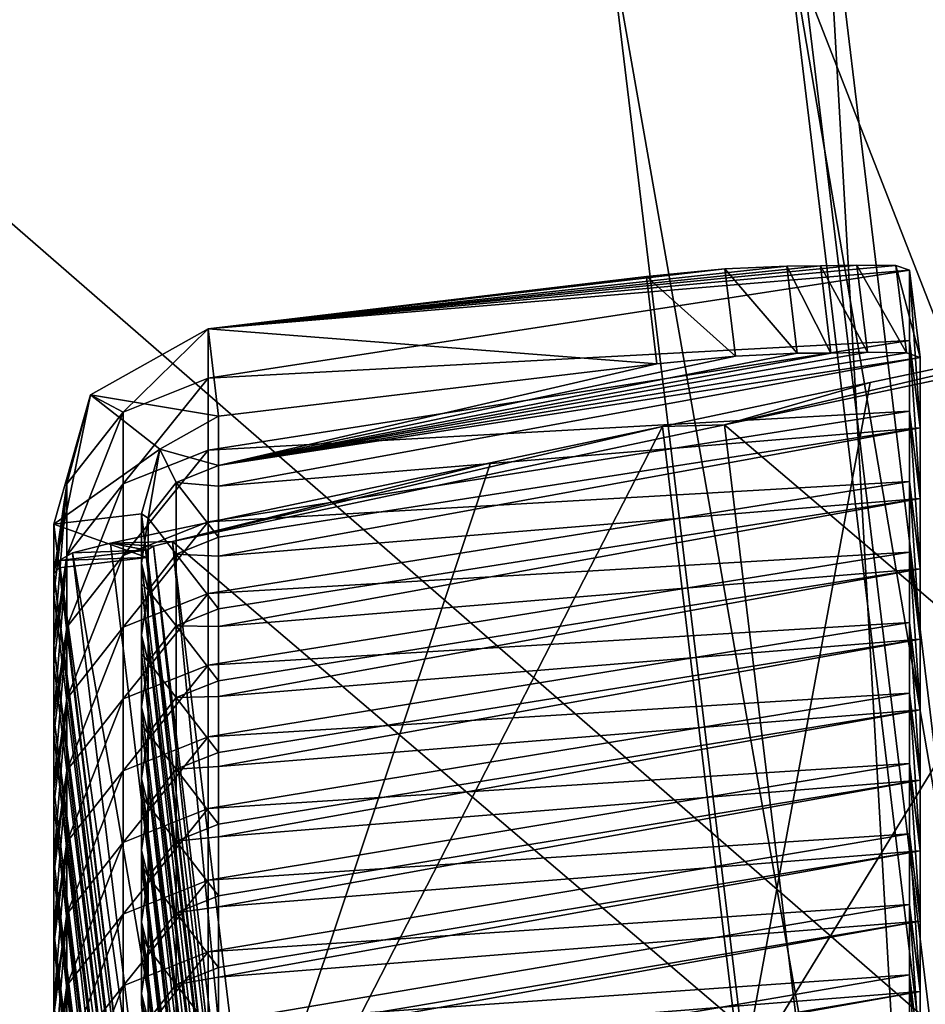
# Model space of a CAD drawing. Extents: x -1633 to 62, y -535 to 375.
# Tile 230 of 256: x -206 to -196, y 37 to 48. Entities that reach past the tile are written whole.
import ezdxf

# ---------------------------------------------------------------- set-up
doc = ezdxf.new("R2010")
doc.units = 0
doc.header["$LTSCALE"] = 33.374815
for name, color, linetype in [('1003', 7, 'CONTINUOUS'), ('1004', 7, 'CONTINUOUS'), ('1008', 7, 'CONTINUOUS'), ('1010', 7, 'CONTINUOUS'), ('1041', 7, 'CONTINUOUS'), ('1046', 7, 'CONTINUOUS'), ('1054', 7, 'CONTINUOUS'), ('1073', 7, 'CONTINUOUS'), ('1074', 7, 'CONTINUOUS'), ('1085', 7, 'CONTINUOUS'), ('1086', 7, 'CONTINUOUS'), ('1087', 7, 'CONTINUOUS'), ('1088', 7, 'CONTINUOUS'), ('1090', 7, 'CONTINUOUS'), ('1091', 7, 'CONTINUOUS'), ('1096', 7, 'CONTINUOUS'), ('1103', 7, 'CONTINUOUS'), ('1104', 7, 'CONTINUOUS'), ('409', 7, 'CONTINUOUS'), ('411', 7, 'CONTINUOUS'), ('46', 7, 'CONTINUOUS'), ('47', 7, 'CONTINUOUS'), ('997', 7, 'CONTINUOUS'), ('998', 7, 'CONTINUOUS')]:
    doc.layers.add(name, color=color, linetype=linetype)

msp = doc.modelspace()

# ---------------------------------------------------------------- linework, layer by layer
at = {"layer": '1003', "color": 7, "linetype": 'CONTINUOUS'}
for points in [[(-192.393, 44.984, 363.021), (-196.295, 44.158, 359.15), (-197.755, 36.245, 357.494), (-192.393, 44.984, 363.021)], [(-192.393, 44.984, 363.021), (-197.755, 36.245, 357.494), (-191.498, 37.568, 363.701), (-192.393, 44.984, 363.021)], [(-196.295, 44.158, 359.15), (-198.649, 43.66, 356.815), (-197.755, 36.245, 357.494), (-196.295, 44.158, 359.15)], [(-203.838, 33.535, 351.42), (-198.649, 43.66, 356.815), (-200.598, 43.248, 354.882), (-203.838, 33.535, 351.42)], [(-198.649, 43.66, 356.815), (-203.838, 33.535, 351.42), (-197.755, 36.245, 357.494), (-198.649, 43.66, 356.815)], [(-204.9, 42.338, 350.614), (-203.838, 33.535, 351.42), (-200.598, 43.248, 354.882), (-204.9, 42.338, 350.614)], [(-197.755, 36.245, 357.494), (-196.86, 28.83, 358.173), (-191.498, 37.568, 363.701), (-197.755, 36.245, 357.494)], [(-191.498, 37.568, 363.701), (-196.86, 28.83, 358.173), (-190.603, 30.153, 364.38), (-191.498, 37.568, 363.701)]]:
    msp.add_3dface(points, dxfattribs=at)
at = {"layer": '1004', "color": 7, "linetype": 'CONTINUOUS'}
for points in [[(-205.541, 41.991, 342.145), (-205.482, 42.058, 348.317), (-205.541, 42.552, 348.271), (-205.541, 41.991, 342.145)], [(-205.482, 42.14, 349.212), (-205.482, 42.058, 348.317), (-204.479, 33.831, 349.973), (-205.482, 42.14, 349.212)], [(-204.479, 33.831, 349.973), (-205.482, 42.058, 348.317), (-205.541, 41.991, 342.145), (-204.479, 33.831, 349.973)], [(-204.479, 33.072, 341.681), (-204.479, 33.831, 349.973), (-205.541, 41.991, 342.145), (-204.479, 33.072, 341.681)], [(-205.541, 41.757, 339.593), (-204.479, 33.072, 341.681), (-205.541, 41.991, 342.145), (-205.541, 41.757, 339.593)], [(-205.541, 41.178, 333.27), (-204.479, 33.072, 341.681), (-205.541, 41.757, 339.593), (-205.541, 41.178, 333.27)], [(-204.479, 32.313, 333.389), (-204.479, 33.072, 341.681), (-205.541, 41.178, 333.27), (-204.479, 32.313, 333.389)], [(-205.541, 40.963, 330.915), (-204.479, 32.313, 333.389), (-205.541, 41.178, 333.27), (-205.541, 40.963, 330.915)], [(-205.541, 40.366, 324.395), (-204.479, 32.313, 333.389), (-205.541, 40.963, 330.915), (-205.541, 40.366, 324.395)], [(-204.479, 31.553, 325.097), (-204.479, 32.313, 333.389), (-205.541, 40.366, 324.395), (-204.479, 31.553, 325.097)], [(-205.541, 40.168, 322.237), (-204.479, 31.553, 325.097), (-205.541, 40.366, 324.395), (-205.541, 40.168, 322.237)], [(-204.479, 30.794, 316.805), (-204.479, 31.553, 325.097), (-205.541, 40.168, 322.237), (-204.479, 30.794, 316.805)], [(-205.541, 39.553, 315.52), (-204.479, 30.794, 316.805), (-205.541, 40.168, 322.237), (-205.541, 39.553, 315.52)], [(-205.541, 39.373, 313.559), (-204.479, 30.794, 316.805), (-205.541, 39.553, 315.52), (-205.541, 39.373, 313.559)], [(-204.479, 30.035, 308.513), (-204.479, 30.794, 316.805), (-205.541, 39.373, 313.559), (-204.479, 30.035, 308.513)], [(-205.541, 38.74, 306.645), (-204.479, 30.035, 308.513), (-205.541, 39.373, 313.559), (-205.541, 38.74, 306.645)], [(-205.541, 38.579, 304.881), (-204.479, 30.035, 308.513), (-205.541, 38.74, 306.645), (-205.541, 38.579, 304.881)], [(-204.479, 29.275, 300.221), (-204.479, 30.035, 308.513), (-205.541, 38.579, 304.881), (-204.479, 29.275, 300.221)], [(-205.541, 37.928, 297.77), (-204.479, 29.275, 300.221), (-205.541, 38.579, 304.881), (-205.541, 37.928, 297.77)], [(-205.541, 37.784, 296.203), (-204.479, 29.275, 300.221), (-205.541, 37.928, 297.77), (-205.541, 37.784, 296.203)], [(-204.479, 28.516, 291.929), (-204.479, 29.275, 300.221), (-205.541, 37.784, 296.203), (-204.479, 28.516, 291.929)], [(-205.541, 37.115, 288.895), (-204.479, 28.516, 291.929), (-205.541, 37.784, 296.203), (-205.541, 37.115, 288.895)], [(-205.541, 36.989, 287.525), (-204.479, 28.516, 291.929), (-205.541, 37.115, 288.895), (-205.541, 36.989, 287.525)]]:
    msp.add_3dface(points, dxfattribs=at)
at = {"layer": '1008', "color": 7, "linetype": 'CONTINUOUS'}
for points in [[(-204.489, 42.258, 349.201), (-204.489, 42.176, 348.306), (-205.482, 42.14, 349.212), (-204.489, 42.258, 349.201)], [(-204.489, 42.176, 348.306), (-205.482, 42.058, 348.317), (-205.482, 42.14, 349.212), (-204.489, 42.176, 348.306)]]:
    msp.add_3dface(points, dxfattribs=at)
at = {"layer": '1010', "color": 7, "linetype": 'CONTINUOUS'}
for points in [[(-191.691, 45.003, 362.31), (-197.947, 43.68, 356.103), (-192.393, 44.984, 363.021), (-191.691, 45.003, 362.31)], [(-192.393, 44.984, 363.021), (-197.947, 43.68, 356.103), (-196.295, 44.158, 359.15), (-192.393, 44.984, 363.021)], [(-196.295, 44.158, 359.15), (-197.947, 43.68, 356.103), (-198.649, 43.66, 356.815), (-196.295, 44.158, 359.15)], [(-197.947, 43.68, 356.103), (-204.198, 42.358, 349.902), (-198.649, 43.66, 356.815), (-197.947, 43.68, 356.103)], [(-198.649, 43.66, 356.815), (-204.198, 42.358, 349.902), (-200.598, 43.248, 354.882), (-198.649, 43.66, 356.815)], [(-204.198, 42.358, 349.902), (-204.9, 42.338, 350.614), (-200.598, 43.248, 354.882), (-204.198, 42.358, 349.902)]]:
    msp.add_3dface(points, dxfattribs=at)
at = {"layer": '1041', "color": 7, "linetype": 'CONTINUOUS'}
for points in [[(-203.486, 33.95, 349.962), (-204.489, 42.258, 349.201), (-204.413, 42.302, 349.581), (-203.486, 33.95, 349.962)], [(-204.413, 42.302, 349.581), (-204.198, 42.358, 349.902), (-203.351, 33.5, 350.387), (-204.413, 42.302, 349.581)], [(-203.426, 33.456, 350.007), (-203.486, 33.95, 349.962), (-204.413, 42.302, 349.581), (-203.426, 33.456, 350.007)], [(-203.426, 33.456, 350.007), (-204.413, 42.302, 349.581), (-203.351, 33.5, 350.387), (-203.426, 33.456, 350.007)], [(-204.198, 42.358, 349.902), (-203.303, 34.942, 350.581), (-203.351, 33.5, 350.387), (-204.198, 42.358, 349.902)]]:
    msp.add_3dface(points, dxfattribs=at)
at = {"layer": '1046', "color": 7, "linetype": 'CONTINUOUS'}
for points in [[(-203.838, 33.535, 351.42), (-204.9, 42.338, 350.614), (-205.33, 42.227, 349.972), (-203.838, 33.535, 351.42)], [(-205.482, 42.14, 349.212), (-204.268, 33.425, 350.778), (-205.33, 42.227, 349.972), (-205.482, 42.14, 349.212)], [(-204.268, 33.425, 350.778), (-203.838, 33.535, 351.42), (-205.33, 42.227, 349.972), (-204.268, 33.425, 350.778)], [(-205.482, 42.14, 349.212), (-204.479, 33.831, 349.973), (-204.268, 33.425, 350.778), (-205.482, 42.14, 349.212)]]:
    msp.add_3dface(points, dxfattribs=at)
at = {"layer": '1054', "color": 7, "linetype": 'CONTINUOUS'}
for points in [[(-204.9, 42.338, 350.614), (-204.489, 42.258, 349.201), (-205.33, 42.227, 349.972), (-204.9, 42.338, 350.614)], [(-204.198, 42.358, 349.902), (-204.413, 42.302, 349.581), (-204.9, 42.338, 350.614), (-204.198, 42.358, 349.902)], [(-204.413, 42.302, 349.581), (-204.489, 42.258, 349.201), (-204.9, 42.338, 350.614), (-204.413, 42.302, 349.581)], [(-204.489, 42.258, 349.201), (-205.482, 42.14, 349.212), (-205.33, 42.227, 349.972), (-204.489, 42.258, 349.201)]]:
    msp.add_3dface(points, dxfattribs=at)
at = {"layer": '1073', "color": 7, "linetype": 'CONTINUOUS'}
for points in [[(-196.006, 45.483, 345.626), (-203.794, 44.767, 348.068), (-196.447, 45.49, 346.281), (-196.006, 45.483, 345.626)], [(-196.447, 45.49, 346.281), (-203.794, 44.767, 348.068), (-196.861, 45.481, 346.725), (-196.447, 45.49, 346.281)], [(-195.851, 45.431, 344.853), (-203.794, 44.767, 348.068), (-196.006, 45.483, 345.626), (-195.851, 45.431, 344.853)], [(-196.861, 45.481, 346.725), (-203.794, 44.767, 348.068), (-197.242, 45.478, 347.2), (-196.861, 45.481, 346.725)], [(-197.242, 45.478, 347.2), (-203.794, 44.767, 348.068), (-197.942, 45.448, 347.794), (-197.242, 45.478, 347.2)], [(-197.942, 45.448, 347.794), (-203.794, 44.767, 348.068), (-198.83, 45.361, 348.014), (-197.942, 45.448, 347.794)], [(-203.794, 44.206, 341.942), (-203.794, 44.767, 348.068), (-195.851, 45.431, 344.853), (-203.794, 44.206, 341.942)], [(-195.851, 44.633, 336.131), (-203.794, 44.206, 341.942), (-195.851, 45.431, 344.853), (-195.851, 44.633, 336.131)], [(-203.794, 43.393, 333.067), (-203.794, 44.206, 341.942), (-195.851, 44.633, 336.131), (-203.794, 43.393, 333.067)], [(-195.851, 43.834, 327.409), (-203.794, 43.393, 333.067), (-195.851, 44.633, 336.131), (-195.851, 43.834, 327.409)], [(-203.794, 42.581, 324.192), (-203.794, 43.393, 333.067), (-195.851, 43.834, 327.409), (-203.794, 42.581, 324.192)], [(-195.851, 43.035, 318.687), (-203.794, 42.581, 324.192), (-195.851, 43.834, 327.409), (-195.851, 43.035, 318.687)], [(-203.794, 41.768, 315.317), (-203.794, 42.581, 324.192), (-195.851, 43.035, 318.687), (-203.794, 41.768, 315.317)], [(-195.851, 42.237, 309.965), (-203.794, 41.768, 315.317), (-195.851, 43.035, 318.687), (-195.851, 42.237, 309.965)], [(-203.794, 40.955, 306.442), (-203.794, 41.768, 315.317), (-195.851, 42.237, 309.965), (-203.794, 40.955, 306.442)], [(-195.851, 41.438, 301.243), (-203.794, 40.955, 306.442), (-195.851, 42.237, 309.965), (-195.851, 41.438, 301.243)], [(-203.794, 40.143, 297.567), (-203.794, 40.955, 306.442), (-195.851, 41.438, 301.243), (-203.794, 40.143, 297.567)], [(-195.851, 40.639, 292.521), (-203.794, 40.143, 297.567), (-195.851, 41.438, 301.243), (-195.851, 40.639, 292.521)], [(-203.794, 39.33, 288.692), (-203.794, 40.143, 297.567), (-195.851, 40.639, 292.521), (-203.794, 39.33, 288.692)], [(-195.851, 39.841, 283.8), (-203.794, 39.33, 288.692), (-195.851, 40.639, 292.521), (-195.851, 39.841, 283.8)], [(-203.794, 38.517, 279.817), (-203.794, 39.33, 288.692), (-195.851, 39.841, 283.8), (-203.794, 38.517, 279.817)], [(-195.851, 39.042, 275.078), (-203.794, 38.517, 279.817), (-195.851, 39.841, 283.8), (-195.851, 39.042, 275.078)], [(-203.794, 37.705, 270.942), (-203.794, 38.517, 279.817), (-195.851, 39.042, 275.078), (-203.794, 37.705, 270.942)], [(-195.851, 38.243, 266.356), (-203.794, 37.705, 270.942), (-195.851, 39.042, 275.078), (-195.851, 38.243, 266.356)], [(-203.794, 36.892, 262.067), (-203.794, 37.705, 270.942), (-195.851, 38.243, 266.356), (-203.794, 36.892, 262.067)], [(-195.851, 37.445, 257.634), (-203.794, 36.892, 262.067), (-195.851, 38.243, 266.356), (-195.851, 37.445, 257.634)], [(-203.794, 36.079, 253.192), (-203.794, 36.892, 262.067), (-195.851, 37.445, 257.634), (-203.794, 36.079, 253.192)], [(-195.851, 36.646, 248.912), (-203.794, 36.079, 253.192), (-195.851, 37.445, 257.634), (-195.851, 36.646, 248.912)]]:
    msp.add_3dface(points, dxfattribs=at)
at = {"layer": '1074', "color": 7, "linetype": 'CONTINUOUS'}
for points in [[(-196.742, 44.492, 346.816), (-203.675, 43.217, 342.032), (-196.328, 44.501, 346.372), (-196.742, 44.492, 346.816)], [(-196.328, 44.501, 346.372), (-203.675, 43.217, 342.032), (-195.887, 44.495, 345.716), (-196.328, 44.501, 346.372)], [(-195.887, 44.495, 345.716), (-203.675, 43.217, 342.032), (-195.732, 44.442, 344.943), (-195.887, 44.495, 345.716)], [(-197.122, 44.49, 347.29), (-203.675, 43.217, 342.032), (-196.742, 44.492, 346.816), (-197.122, 44.49, 347.29)], [(-197.823, 44.459, 347.885), (-203.675, 43.217, 342.032), (-197.122, 44.49, 347.29), (-197.823, 44.459, 347.885)], [(-198.711, 44.372, 348.105), (-203.675, 43.217, 342.032), (-197.823, 44.459, 347.885), (-198.711, 44.372, 348.105)], [(-203.675, 43.217, 342.032), (-203.675, 42.984, 339.481), (-195.732, 44.442, 344.943), (-203.675, 43.217, 342.032)], [(-195.732, 44.442, 344.943), (-203.675, 42.984, 339.481), (-195.732, 43.644, 336.221), (-195.732, 44.442, 344.943)], [(-203.675, 43.778, 348.159), (-203.675, 43.217, 342.032), (-198.711, 44.372, 348.105), (-203.675, 43.778, 348.159)], [(-203.675, 42.405, 333.158), (-203.675, 42.189, 330.803), (-195.732, 43.644, 336.221), (-203.675, 42.405, 333.158)], [(-195.732, 43.644, 336.221), (-203.675, 42.189, 330.803), (-195.732, 42.845, 327.499), (-195.732, 43.644, 336.221)], [(-203.675, 42.984, 339.481), (-203.675, 42.405, 333.158), (-195.732, 43.644, 336.221), (-203.675, 42.984, 339.481)], [(-203.675, 41.592, 324.283), (-203.675, 41.394, 322.125), (-195.732, 42.845, 327.499), (-203.675, 41.592, 324.283)], [(-195.732, 42.845, 327.499), (-203.675, 41.394, 322.125), (-195.732, 42.046, 318.777), (-195.732, 42.845, 327.499)], [(-203.675, 42.189, 330.803), (-203.675, 41.592, 324.283), (-195.732, 42.845, 327.499), (-203.675, 42.189, 330.803)], [(-203.675, 40.779, 315.408), (-203.675, 40.6, 313.447), (-195.732, 42.046, 318.777), (-203.675, 40.779, 315.408)], [(-195.732, 42.046, 318.777), (-203.675, 40.6, 313.447), (-195.732, 41.248, 310.056), (-195.732, 42.046, 318.777)], [(-203.675, 41.394, 322.125), (-203.675, 40.779, 315.408), (-195.732, 42.046, 318.777), (-203.675, 41.394, 322.125)], [(-203.675, 39.967, 306.533), (-203.675, 39.805, 304.769), (-195.732, 41.248, 310.056), (-203.675, 39.967, 306.533)], [(-195.732, 41.248, 310.056), (-203.675, 39.805, 304.769), (-195.732, 40.449, 301.334), (-195.732, 41.248, 310.056)], [(-203.675, 40.6, 313.447), (-203.675, 39.967, 306.533), (-195.732, 41.248, 310.056), (-203.675, 40.6, 313.447)], [(-203.675, 39.154, 297.658), (-203.675, 39.01, 296.091), (-195.732, 40.449, 301.334), (-203.675, 39.154, 297.658)], [(-195.732, 40.449, 301.334), (-203.675, 39.01, 296.091), (-195.732, 39.65, 292.612), (-195.732, 40.449, 301.334)], [(-203.675, 39.805, 304.769), (-203.675, 39.154, 297.658), (-195.732, 40.449, 301.334), (-203.675, 39.805, 304.769)], [(-203.675, 38.341, 288.783), (-203.675, 38.216, 287.413), (-195.732, 39.65, 292.612), (-203.675, 38.341, 288.783)], [(-195.732, 39.65, 292.612), (-203.675, 38.216, 287.413), (-195.732, 38.852, 283.89), (-195.732, 39.65, 292.612)], [(-203.675, 39.01, 296.091), (-203.675, 38.341, 288.783), (-195.732, 39.65, 292.612), (-203.675, 39.01, 296.091)], [(-203.675, 37.529, 279.908), (-203.675, 37.421, 278.735), (-195.732, 38.852, 283.89), (-203.675, 37.529, 279.908)], [(-195.732, 38.852, 283.89), (-203.675, 37.421, 278.735), (-195.732, 38.053, 275.168), (-195.732, 38.852, 283.89)], [(-203.675, 38.216, 287.413), (-203.675, 37.529, 279.908), (-195.732, 38.852, 283.89), (-203.675, 38.216, 287.413)], [(-203.675, 36.716, 271.033), (-203.675, 36.627, 270.057), (-195.732, 38.053, 275.168), (-203.675, 36.716, 271.033)], [(-195.732, 38.053, 275.168), (-203.675, 36.627, 270.057), (-195.732, 37.255, 266.446), (-195.732, 38.053, 275.168)], [(-203.675, 37.421, 278.735), (-203.675, 36.716, 271.033), (-195.732, 38.053, 275.168), (-203.675, 37.421, 278.735)], [(-203.675, 35.903, 262.158), (-203.675, 35.832, 261.379), (-195.732, 37.255, 266.446), (-203.675, 35.903, 262.158)], [(-195.732, 37.255, 266.446), (-203.675, 35.832, 261.379), (-195.732, 36.456, 257.724), (-195.732, 37.255, 266.446)], [(-203.675, 36.627, 270.057), (-203.675, 35.903, 262.158), (-195.732, 37.255, 266.446), (-203.675, 36.627, 270.057)]]:
    msp.add_3dface(points, dxfattribs=at)
at = {"layer": '1085', "color": 7, "linetype": 'CONTINUOUS'}
for points in [[(-204.489, 42.176, 348.306), (-204.548, 42.671, 348.26), (-205.541, 42.552, 348.271), (-204.489, 42.176, 348.306)], [(-205.482, 42.058, 348.317), (-204.489, 42.176, 348.306), (-205.541, 42.552, 348.271), (-205.482, 42.058, 348.317)]]:
    msp.add_3dface(points, dxfattribs=at)
at = {"layer": '1086', "color": 7, "linetype": 'CONTINUOUS'}
for points in [[(-203.794, 44.767, 348.068), (-204.755, 43.822, 341.977), (-205.128, 44.02, 348.137), (-203.794, 44.767, 348.068)], [(-203.794, 44.206, 341.942), (-204.755, 43.822, 341.977), (-203.794, 44.767, 348.068), (-203.794, 44.206, 341.942)], [(-203.794, 43.393, 333.067), (-204.755, 43.01, 333.102), (-203.794, 44.206, 341.942), (-203.794, 43.393, 333.067)], [(-203.794, 44.206, 341.942), (-204.755, 43.01, 333.102), (-204.755, 43.822, 341.977), (-203.794, 44.206, 341.942)], [(-205.541, 41.991, 342.145), (-205.541, 42.552, 348.271), (-205.128, 44.02, 348.137), (-205.541, 41.991, 342.145)], [(-205.395, 43.012, 342.051), (-205.541, 41.991, 342.145), (-205.128, 44.02, 348.137), (-205.395, 43.012, 342.051)], [(-204.755, 43.822, 341.977), (-205.395, 43.012, 342.051), (-205.128, 44.02, 348.137), (-204.755, 43.822, 341.977)], [(-204.755, 43.01, 333.102), (-205.395, 42.199, 333.176), (-204.755, 43.822, 341.977), (-204.755, 43.01, 333.102)], [(-204.755, 43.822, 341.977), (-205.395, 42.199, 333.176), (-205.395, 43.012, 342.051), (-204.755, 43.822, 341.977)], [(-203.794, 42.581, 324.192), (-204.755, 42.197, 324.227), (-203.794, 43.393, 333.067), (-203.794, 42.581, 324.192)], [(-203.794, 43.393, 333.067), (-204.755, 42.197, 324.227), (-204.755, 43.01, 333.102), (-203.794, 43.393, 333.067)], [(-205.541, 41.178, 333.27), (-205.541, 41.757, 339.593), (-205.395, 43.012, 342.051), (-205.541, 41.178, 333.27)], [(-205.395, 42.199, 333.176), (-205.541, 41.178, 333.27), (-205.395, 43.012, 342.051), (-205.395, 42.199, 333.176)], [(-205.541, 41.757, 339.593), (-205.541, 41.991, 342.145), (-205.395, 43.012, 342.051), (-205.541, 41.757, 339.593)], [(-204.755, 42.197, 324.227), (-205.395, 41.386, 324.301), (-204.755, 43.01, 333.102), (-204.755, 42.197, 324.227)], [(-204.755, 43.01, 333.102), (-205.395, 41.386, 324.301), (-205.395, 42.199, 333.176), (-204.755, 43.01, 333.102)], [(-203.794, 41.768, 315.317), (-204.755, 41.384, 315.352), (-203.794, 42.581, 324.192), (-203.794, 41.768, 315.317)], [(-203.794, 42.581, 324.192), (-204.755, 41.384, 315.352), (-204.755, 42.197, 324.227), (-203.794, 42.581, 324.192)], [(-205.541, 40.366, 324.395), (-205.541, 40.963, 330.915), (-205.395, 42.199, 333.176), (-205.541, 40.366, 324.395)], [(-205.395, 41.386, 324.301), (-205.541, 40.366, 324.395), (-205.395, 42.199, 333.176), (-205.395, 41.386, 324.301)], [(-205.541, 40.963, 330.915), (-205.541, 41.178, 333.27), (-205.395, 42.199, 333.176), (-205.541, 40.963, 330.915)], [(-204.755, 41.384, 315.352), (-205.395, 40.574, 315.426), (-204.755, 42.197, 324.227), (-204.755, 41.384, 315.352)], [(-204.755, 42.197, 324.227), (-205.395, 40.574, 315.426), (-205.395, 41.386, 324.301), (-204.755, 42.197, 324.227)], [(-203.794, 40.955, 306.442), (-204.755, 40.572, 306.477), (-203.794, 41.768, 315.317), (-203.794, 40.955, 306.442)], [(-203.794, 41.768, 315.317), (-204.755, 40.572, 306.477), (-204.755, 41.384, 315.352), (-203.794, 41.768, 315.317)], [(-205.541, 39.553, 315.52), (-205.541, 40.168, 322.237), (-205.395, 41.386, 324.301), (-205.541, 39.553, 315.52)], [(-205.395, 40.574, 315.426), (-205.541, 39.553, 315.52), (-205.395, 41.386, 324.301), (-205.395, 40.574, 315.426)], [(-205.541, 40.168, 322.237), (-205.541, 40.366, 324.395), (-205.395, 41.386, 324.301), (-205.541, 40.168, 322.237)], [(-204.755, 40.572, 306.477), (-205.395, 39.761, 306.551), (-204.755, 41.384, 315.352), (-204.755, 40.572, 306.477)], [(-204.755, 41.384, 315.352), (-205.395, 39.761, 306.551), (-205.395, 40.574, 315.426), (-204.755, 41.384, 315.352)], [(-203.794, 40.143, 297.567), (-204.755, 39.759, 297.602), (-203.794, 40.955, 306.442), (-203.794, 40.143, 297.567)], [(-203.794, 40.955, 306.442), (-204.755, 39.759, 297.602), (-204.755, 40.572, 306.477), (-203.794, 40.955, 306.442)], [(-205.541, 38.74, 306.645), (-205.541, 39.373, 313.559), (-205.395, 40.574, 315.426), (-205.541, 38.74, 306.645)], [(-205.395, 39.761, 306.551), (-205.541, 38.74, 306.645), (-205.395, 40.574, 315.426), (-205.395, 39.761, 306.551)], [(-205.541, 39.373, 313.559), (-205.541, 39.553, 315.52), (-205.395, 40.574, 315.426), (-205.541, 39.373, 313.559)], [(-204.755, 39.759, 297.602), (-205.395, 38.948, 297.676), (-204.755, 40.572, 306.477), (-204.755, 39.759, 297.602)], [(-204.755, 40.572, 306.477), (-205.395, 38.948, 297.676), (-205.395, 39.761, 306.551), (-204.755, 40.572, 306.477)], [(-203.794, 39.33, 288.692), (-204.755, 38.946, 288.727), (-203.794, 40.143, 297.567), (-203.794, 39.33, 288.692)], [(-203.794, 40.143, 297.567), (-204.755, 38.946, 288.727), (-204.755, 39.759, 297.602), (-203.794, 40.143, 297.567)], [(-205.541, 37.928, 297.77), (-205.541, 38.579, 304.881), (-205.395, 39.761, 306.551), (-205.541, 37.928, 297.77)], [(-205.395, 38.948, 297.676), (-205.541, 37.928, 297.77), (-205.395, 39.761, 306.551), (-205.395, 38.948, 297.676)], [(-205.541, 38.579, 304.881), (-205.541, 38.74, 306.645), (-205.395, 39.761, 306.551), (-205.541, 38.579, 304.881)], [(-204.755, 38.946, 288.727), (-205.395, 38.135, 288.802), (-204.755, 39.759, 297.602), (-204.755, 38.946, 288.727)], [(-204.755, 39.759, 297.602), (-205.395, 38.135, 288.802), (-205.395, 38.948, 297.676), (-204.755, 39.759, 297.602)], [(-203.794, 38.517, 279.817), (-204.755, 38.134, 279.852), (-203.794, 39.33, 288.692), (-203.794, 38.517, 279.817)], [(-203.794, 39.33, 288.692), (-204.755, 38.134, 279.852), (-204.755, 38.946, 288.727), (-203.794, 39.33, 288.692)], [(-205.541, 37.115, 288.895), (-205.541, 37.784, 296.203), (-205.395, 38.948, 297.676), (-205.541, 37.115, 288.895)], [(-205.395, 38.135, 288.802), (-205.541, 37.115, 288.895), (-205.395, 38.948, 297.676), (-205.395, 38.135, 288.802)], [(-205.541, 37.784, 296.203), (-205.541, 37.928, 297.77), (-205.395, 38.948, 297.676), (-205.541, 37.784, 296.203)], [(-204.755, 38.134, 279.852), (-205.395, 37.323, 279.927), (-204.755, 38.946, 288.727), (-204.755, 38.134, 279.852)], [(-204.755, 38.946, 288.727), (-205.395, 37.323, 279.927), (-205.395, 38.135, 288.802), (-204.755, 38.946, 288.727)], [(-203.794, 37.705, 270.942), (-204.755, 37.321, 270.977), (-203.794, 38.517, 279.817), (-203.794, 37.705, 270.942)], [(-203.794, 38.517, 279.817), (-204.755, 37.321, 270.977), (-204.755, 38.134, 279.852), (-203.794, 38.517, 279.817)], [(-205.541, 36.302, 280.02), (-205.541, 36.989, 287.525), (-205.395, 38.135, 288.802), (-205.541, 36.302, 280.02)], [(-205.395, 37.323, 279.927), (-205.541, 36.302, 280.02), (-205.395, 38.135, 288.802), (-205.395, 37.323, 279.927)], [(-205.541, 36.989, 287.525), (-205.541, 37.115, 288.895), (-205.395, 38.135, 288.802), (-205.541, 36.989, 287.525)], [(-204.755, 37.321, 270.977), (-205.395, 36.51, 271.052), (-204.755, 38.134, 279.852), (-204.755, 37.321, 270.977)], [(-204.755, 38.134, 279.852), (-205.395, 36.51, 271.052), (-205.395, 37.323, 279.927), (-204.755, 38.134, 279.852)], [(-203.794, 36.892, 262.067), (-204.755, 36.508, 262.102), (-203.794, 37.705, 270.942), (-203.794, 36.892, 262.067)], [(-203.794, 37.705, 270.942), (-204.755, 36.508, 262.102), (-204.755, 37.321, 270.977), (-203.794, 37.705, 270.942)], [(-205.541, 35.49, 271.145), (-205.541, 36.195, 278.847), (-205.395, 37.323, 279.927), (-205.541, 35.49, 271.145)], [(-205.395, 36.51, 271.052), (-205.541, 35.49, 271.145), (-205.395, 37.323, 279.927), (-205.395, 36.51, 271.052)], [(-205.541, 36.195, 278.847), (-205.541, 36.302, 280.02), (-205.395, 37.323, 279.927), (-205.541, 36.195, 278.847)], [(-204.755, 36.508, 262.102), (-205.395, 35.697, 262.177), (-204.755, 37.321, 270.977), (-204.755, 36.508, 262.102)], [(-204.755, 37.321, 270.977), (-205.395, 35.697, 262.177), (-205.395, 36.51, 271.052), (-204.755, 37.321, 270.977)]]:
    msp.add_3dface(points, dxfattribs=at)
at = {"layer": '1087', "color": 7, "linetype": 'CONTINUOUS'}
for points in [[(-203.675, 43.778, 348.159), (-204.342, 43.405, 348.193), (-203.675, 43.217, 342.032), (-203.675, 43.778, 348.159)], [(-204.342, 43.405, 348.193), (-204.548, 42.671, 348.26), (-204.475, 42.62, 342.087), (-204.342, 43.405, 348.193)], [(-204.342, 43.405, 348.193), (-204.475, 42.62, 342.087), (-204.155, 43.025, 342.05), (-204.342, 43.405, 348.193)], [(-203.675, 43.217, 342.032), (-204.342, 43.405, 348.193), (-204.155, 43.025, 342.05), (-203.675, 43.217, 342.032)], [(-203.675, 42.984, 339.481), (-203.675, 43.217, 342.032), (-204.155, 43.025, 342.05), (-203.675, 42.984, 339.481)], [(-204.475, 42.62, 342.087), (-204.155, 42.213, 333.175), (-204.155, 43.025, 342.05), (-204.475, 42.62, 342.087)], [(-203.675, 42.405, 333.158), (-203.675, 42.984, 339.481), (-204.155, 43.025, 342.05), (-203.675, 42.405, 333.158)], [(-204.155, 42.213, 333.175), (-203.675, 42.405, 333.158), (-204.155, 43.025, 342.05), (-204.155, 42.213, 333.175)], [(-204.548, 42.671, 348.26), (-204.548, 42.11, 342.134), (-204.475, 42.62, 342.087), (-204.548, 42.671, 348.26)], [(-204.548, 42.11, 342.134), (-204.475, 41.807, 333.212), (-204.475, 42.62, 342.087), (-204.548, 42.11, 342.134)], [(-204.475, 41.807, 333.212), (-204.155, 42.213, 333.175), (-204.475, 42.62, 342.087), (-204.475, 41.807, 333.212)], [(-203.675, 42.189, 330.803), (-203.675, 42.405, 333.158), (-204.155, 42.213, 333.175), (-203.675, 42.189, 330.803)], [(-204.475, 41.807, 333.212), (-204.155, 41.4, 324.3), (-204.155, 42.213, 333.175), (-204.475, 41.807, 333.212)], [(-203.675, 41.592, 324.283), (-203.675, 42.189, 330.803), (-204.155, 42.213, 333.175), (-203.675, 41.592, 324.283)], [(-204.155, 41.4, 324.3), (-203.675, 41.592, 324.283), (-204.155, 42.213, 333.175), (-204.155, 41.4, 324.3)], [(-204.548, 42.11, 342.134), (-204.548, 41.876, 339.582), (-204.475, 41.807, 333.212), (-204.548, 42.11, 342.134)], [(-204.548, 41.876, 339.582), (-204.548, 41.297, 333.259), (-204.475, 41.807, 333.212), (-204.548, 41.876, 339.582)], [(-204.548, 41.297, 333.259), (-204.475, 40.995, 324.337), (-204.475, 41.807, 333.212), (-204.548, 41.297, 333.259)], [(-204.475, 40.995, 324.337), (-204.155, 41.4, 324.3), (-204.475, 41.807, 333.212), (-204.475, 40.995, 324.337)], [(-203.675, 41.394, 322.125), (-203.675, 41.592, 324.283), (-204.155, 41.4, 324.3), (-203.675, 41.394, 322.125)], [(-204.475, 40.995, 324.337), (-204.155, 40.587, 315.425), (-204.155, 41.4, 324.3), (-204.475, 40.995, 324.337)], [(-203.675, 40.779, 315.408), (-203.675, 41.394, 322.125), (-204.155, 41.4, 324.3), (-203.675, 40.779, 315.408)], [(-204.155, 40.587, 315.425), (-203.675, 40.779, 315.408), (-204.155, 41.4, 324.3), (-204.155, 40.587, 315.425)], [(-204.548, 41.297, 333.259), (-204.548, 41.082, 330.904), (-204.475, 40.995, 324.337), (-204.548, 41.297, 333.259)], [(-204.548, 41.082, 330.904), (-204.548, 40.484, 324.384), (-204.475, 40.995, 324.337), (-204.548, 41.082, 330.904)], [(-204.548, 40.484, 324.384), (-204.475, 40.182, 315.462), (-204.475, 40.995, 324.337), (-204.548, 40.484, 324.384)], [(-204.475, 40.182, 315.462), (-204.155, 40.587, 315.425), (-204.475, 40.995, 324.337), (-204.475, 40.182, 315.462)], [(-203.675, 40.6, 313.447), (-203.675, 40.779, 315.408), (-204.155, 40.587, 315.425), (-203.675, 40.6, 313.447)], [(-204.475, 40.182, 315.462), (-204.155, 39.775, 306.55), (-204.155, 40.587, 315.425), (-204.475, 40.182, 315.462)], [(-203.675, 39.967, 306.533), (-203.675, 40.6, 313.447), (-204.155, 40.587, 315.425), (-203.675, 39.967, 306.533)], [(-204.155, 39.775, 306.55), (-203.675, 39.967, 306.533), (-204.155, 40.587, 315.425), (-204.155, 39.775, 306.55)], [(-204.548, 40.484, 324.384), (-204.548, 40.287, 322.226), (-204.475, 40.182, 315.462), (-204.548, 40.484, 324.384)], [(-204.548, 40.287, 322.226), (-204.548, 39.672, 315.509), (-204.475, 40.182, 315.462), (-204.548, 40.287, 322.226)], [(-204.548, 39.672, 315.509), (-204.475, 39.369, 306.587), (-204.475, 40.182, 315.462), (-204.548, 39.672, 315.509)], [(-204.475, 39.369, 306.587), (-204.155, 39.775, 306.55), (-204.475, 40.182, 315.462), (-204.475, 39.369, 306.587)], [(-203.675, 39.805, 304.769), (-203.675, 39.967, 306.533), (-204.155, 39.775, 306.55), (-203.675, 39.805, 304.769)], [(-204.475, 39.369, 306.587), (-204.155, 38.962, 297.675), (-204.155, 39.775, 306.55), (-204.475, 39.369, 306.587)], [(-203.675, 39.154, 297.658), (-203.675, 39.805, 304.769), (-204.155, 39.775, 306.55), (-203.675, 39.154, 297.658)], [(-204.155, 38.962, 297.675), (-203.675, 39.154, 297.658), (-204.155, 39.775, 306.55), (-204.155, 38.962, 297.675)], [(-204.548, 39.672, 315.509), (-204.548, 39.492, 313.548), (-204.475, 39.369, 306.587), (-204.548, 39.672, 315.509)], [(-204.548, 39.492, 313.548), (-204.548, 38.859, 306.634), (-204.475, 39.369, 306.587), (-204.548, 39.492, 313.548)], [(-204.548, 38.859, 306.634), (-204.475, 38.557, 297.712), (-204.475, 39.369, 306.587), (-204.548, 38.859, 306.634)], [(-204.475, 38.557, 297.712), (-204.155, 38.962, 297.675), (-204.475, 39.369, 306.587), (-204.475, 38.557, 297.712)], [(-203.675, 39.01, 296.091), (-203.675, 39.154, 297.658), (-204.155, 38.962, 297.675), (-203.675, 39.01, 296.091)], [(-204.475, 38.557, 297.712), (-204.155, 38.149, 288.8), (-204.155, 38.962, 297.675), (-204.475, 38.557, 297.712)], [(-203.675, 38.341, 288.783), (-203.675, 39.01, 296.091), (-204.155, 38.962, 297.675), (-203.675, 38.341, 288.783)], [(-204.155, 38.149, 288.8), (-203.675, 38.341, 288.783), (-204.155, 38.962, 297.675), (-204.155, 38.149, 288.8)], [(-204.548, 38.859, 306.634), (-204.548, 38.698, 304.87), (-204.475, 38.557, 297.712), (-204.548, 38.859, 306.634)], [(-204.548, 38.698, 304.87), (-204.548, 38.046, 297.759), (-204.475, 38.557, 297.712), (-204.548, 38.698, 304.87)], [(-204.548, 38.046, 297.759), (-204.475, 37.744, 288.837), (-204.475, 38.557, 297.712), (-204.548, 38.046, 297.759)], [(-204.475, 37.744, 288.837), (-204.155, 38.149, 288.8), (-204.475, 38.557, 297.712), (-204.475, 37.744, 288.837)], [(-203.675, 38.216, 287.413), (-203.675, 38.341, 288.783), (-204.155, 38.149, 288.8), (-203.675, 38.216, 287.413)], [(-203.675, 37.529, 279.908), (-203.675, 38.216, 287.413), (-204.155, 38.149, 288.8), (-203.675, 37.529, 279.908)], [(-204.475, 37.744, 288.837), (-204.155, 37.337, 279.925), (-204.155, 38.149, 288.8), (-204.475, 37.744, 288.837)], [(-204.155, 37.337, 279.925), (-203.675, 37.529, 279.908), (-204.155, 38.149, 288.8), (-204.155, 37.337, 279.925)], [(-204.548, 38.046, 297.759), (-204.548, 37.903, 296.192), (-204.475, 37.744, 288.837), (-204.548, 38.046, 297.759)], [(-204.548, 37.903, 296.192), (-204.548, 37.234, 288.884), (-204.475, 37.744, 288.837), (-204.548, 37.903, 296.192)], [(-204.548, 37.234, 288.884), (-204.475, 36.931, 279.962), (-204.475, 37.744, 288.837), (-204.548, 37.234, 288.884)], [(-204.475, 36.931, 279.962), (-204.155, 37.337, 279.925), (-204.475, 37.744, 288.837), (-204.475, 36.931, 279.962)], [(-203.675, 37.421, 278.735), (-203.675, 37.529, 279.908), (-204.155, 37.337, 279.925), (-203.675, 37.421, 278.735)], [(-203.675, 36.716, 271.033), (-203.675, 37.421, 278.735), (-204.155, 37.337, 279.925), (-203.675, 36.716, 271.033)], [(-204.475, 36.931, 279.962), (-204.155, 36.524, 271.05), (-204.155, 37.337, 279.925), (-204.475, 36.931, 279.962)], [(-204.155, 36.524, 271.05), (-203.675, 36.716, 271.033), (-204.155, 37.337, 279.925), (-204.155, 36.524, 271.05)], [(-204.548, 37.234, 288.884), (-204.548, 37.108, 287.514), (-204.475, 36.931, 279.962), (-204.548, 37.234, 288.884)]]:
    msp.add_3dface(points, dxfattribs=at)
at = {"layer": '1088', "color": 7, "linetype": 'CONTINUOUS'}
for points in [[(-203.794, 44.767, 348.068), (-198.711, 44.372, 348.105), (-198.83, 45.361, 348.014), (-203.794, 44.767, 348.068)], [(-203.794, 44.767, 348.068), (-203.675, 43.778, 348.159), (-198.711, 44.372, 348.105), (-203.794, 44.767, 348.068)]]:
    msp.add_3dface(points, dxfattribs=at)
at = {"layer": '1090', "color": 7, "linetype": 'CONTINUOUS'}
for points in [[(-195.732, 44.442, 344.943), (-195.732, 43.644, 336.221), (-195.851, 45.431, 344.853), (-195.732, 44.442, 344.943)], [(-195.732, 43.644, 336.221), (-195.851, 44.633, 336.131), (-195.851, 45.431, 344.853), (-195.732, 43.644, 336.221)], [(-195.732, 43.644, 336.221), (-195.732, 42.845, 327.499), (-195.851, 44.633, 336.131), (-195.732, 43.644, 336.221)], [(-195.732, 42.845, 327.499), (-195.851, 43.834, 327.409), (-195.851, 44.633, 336.131), (-195.732, 42.845, 327.499)], [(-195.732, 42.845, 327.499), (-195.732, 42.046, 318.777), (-195.851, 43.834, 327.409), (-195.732, 42.845, 327.499)], [(-195.732, 42.046, 318.777), (-195.851, 43.035, 318.687), (-195.851, 43.834, 327.409), (-195.732, 42.046, 318.777)], [(-195.732, 42.046, 318.777), (-195.732, 41.248, 310.056), (-195.851, 43.035, 318.687), (-195.732, 42.046, 318.777)], [(-195.732, 41.248, 310.056), (-195.851, 42.237, 309.965), (-195.851, 43.035, 318.687), (-195.732, 41.248, 310.056)], [(-195.732, 41.248, 310.056), (-195.732, 40.449, 301.334), (-195.851, 42.237, 309.965), (-195.732, 41.248, 310.056)], [(-195.732, 40.449, 301.334), (-195.851, 41.438, 301.243), (-195.851, 42.237, 309.965), (-195.732, 40.449, 301.334)], [(-195.732, 40.449, 301.334), (-195.732, 39.65, 292.612), (-195.851, 41.438, 301.243), (-195.732, 40.449, 301.334)], [(-195.732, 39.65, 292.612), (-195.851, 40.639, 292.521), (-195.851, 41.438, 301.243), (-195.732, 39.65, 292.612)], [(-195.732, 39.65, 292.612), (-195.732, 38.852, 283.89), (-195.851, 40.639, 292.521), (-195.732, 39.65, 292.612)], [(-195.732, 38.852, 283.89), (-195.851, 39.841, 283.8), (-195.851, 40.639, 292.521), (-195.732, 38.852, 283.89)], [(-195.732, 38.852, 283.89), (-195.732, 38.053, 275.168), (-195.851, 39.841, 283.8), (-195.732, 38.852, 283.89)], [(-195.732, 38.053, 275.168), (-195.851, 39.042, 275.078), (-195.851, 39.841, 283.8), (-195.732, 38.053, 275.168)], [(-195.732, 38.053, 275.168), (-195.732, 37.255, 266.446), (-195.851, 39.042, 275.078), (-195.732, 38.053, 275.168)], [(-195.732, 37.255, 266.446), (-195.851, 38.243, 266.356), (-195.851, 39.042, 275.078), (-195.732, 37.255, 266.446)], [(-195.732, 37.255, 266.446), (-195.732, 36.456, 257.724), (-195.851, 38.243, 266.356), (-195.732, 37.255, 266.446)], [(-195.732, 36.456, 257.724), (-195.851, 37.445, 257.634), (-195.851, 38.243, 266.356), (-195.732, 36.456, 257.724)], [(-195.732, 36.456, 257.724), (-195.732, 35.657, 249.003), (-195.851, 37.445, 257.634), (-195.732, 36.456, 257.724)], [(-195.732, 35.657, 249.003), (-195.851, 36.646, 248.912), (-195.851, 37.445, 257.634), (-195.732, 35.657, 249.003)]]:
    msp.add_3dface(points, dxfattribs=at)
at = {"layer": '1091', "color": 7, "linetype": 'CONTINUOUS'}
for points in [[(-203.794, 44.767, 348.068), (-205.128, 44.02, 348.137), (-203.675, 43.778, 348.159), (-203.794, 44.767, 348.068)], [(-205.128, 44.02, 348.137), (-205.541, 42.552, 348.271), (-204.342, 43.405, 348.193), (-205.128, 44.02, 348.137)], [(-203.675, 43.778, 348.159), (-205.128, 44.02, 348.137), (-204.342, 43.405, 348.193), (-203.675, 43.778, 348.159)], [(-205.541, 42.552, 348.271), (-204.548, 42.671, 348.26), (-204.342, 43.405, 348.193), (-205.541, 42.552, 348.271)]]:
    msp.add_3dface(points, dxfattribs=at)
at = {"layer": '1096', "color": 7, "linetype": 'CONTINUOUS'}
for points in [[(-196.742, 44.492, 346.816), (-196.861, 45.481, 346.725), (-197.242, 45.478, 347.2), (-196.742, 44.492, 346.816)], [(-197.122, 44.49, 347.29), (-196.742, 44.492, 346.816), (-197.242, 45.478, 347.2), (-197.122, 44.49, 347.29)], [(-196.328, 44.501, 346.372), (-196.447, 45.49, 346.281), (-196.861, 45.481, 346.725), (-196.328, 44.501, 346.372)], [(-196.742, 44.492, 346.816), (-196.328, 44.501, 346.372), (-196.861, 45.481, 346.725), (-196.742, 44.492, 346.816)]]:
    msp.add_3dface(points, dxfattribs=at)
at = {"layer": '1103', "color": 7, "linetype": 'CONTINUOUS'}
for points in [[(-197.823, 44.459, 347.885), (-197.942, 45.448, 347.794), (-198.83, 45.361, 348.014), (-197.823, 44.459, 347.885)], [(-197.122, 44.49, 347.29), (-197.242, 45.478, 347.2), (-197.942, 45.448, 347.794), (-197.122, 44.49, 347.29)], [(-197.823, 44.459, 347.885), (-197.122, 44.49, 347.29), (-197.942, 45.448, 347.794), (-197.823, 44.459, 347.885)], [(-198.711, 44.372, 348.105), (-197.823, 44.459, 347.885), (-198.83, 45.361, 348.014), (-198.711, 44.372, 348.105)]]:
    msp.add_3dface(points, dxfattribs=at)
at = {"layer": '1104', "color": 7, "linetype": 'CONTINUOUS'}
for points in [[(-196.328, 44.501, 346.372), (-195.887, 44.495, 345.716), (-196.447, 45.49, 346.281), (-196.328, 44.501, 346.372)], [(-195.887, 44.495, 345.716), (-196.006, 45.483, 345.626), (-196.447, 45.49, 346.281), (-195.887, 44.495, 345.716)], [(-195.887, 44.495, 345.716), (-195.732, 44.442, 344.943), (-196.006, 45.483, 345.626), (-195.887, 44.495, 345.716)], [(-195.732, 44.442, 344.943), (-195.851, 45.431, 344.853), (-196.006, 45.483, 345.626), (-195.732, 44.442, 344.943)]]:
    msp.add_3dface(points, dxfattribs=at)
at = {"layer": '409', "color": 7, "linetype": 'CONTINUOUS'}
for points in [[(-270.544, 35.198, -222.23), (-270.544, 102.148, -200.476), (-193.658, 35.198, -222.23), (-270.544, 35.198, -222.23)], [(-193.658, 35.198, -222.23), (-270.544, 102.148, -200.476), (-193.658, 102.148, -200.476), (-193.658, 35.198, -222.23)]]:
    msp.add_3dface(points, dxfattribs=at)
at = {"layer": '411', "color": 7, "linetype": 'CONTINUOUS'}
for points in [[(-270.544, 102.148, 200.476), (-270.544, 35.198, 222.23), (-193.658, 102.148, 200.476), (-270.544, 102.148, 200.476)], [(-193.658, 102.148, 200.476), (-270.544, 35.198, 222.23), (-193.658, 35.198, 222.23), (-193.658, 102.148, 200.476)]]:
    msp.add_3dface(points, dxfattribs=at)
at = {"layer": '46', "color": 7, "linetype": 'CONTINUOUS'}
for points in [[(-190.548, 46.457, 360.023), (-193.671, 71.691, 355.519), (-196.829, 50.466, 357.172), (-190.548, 46.457, 360.023)], [(-191.984, 53.035, 342.81), (-188.885, 27.774, 346.099), (-197.042, 48.684, 345.993), (-191.984, 53.035, 342.81)], [(-199.265, 49.302, 351.67), (-194.517, 9.996, 355.406), (-196.829, 50.466, 357.172), (-199.265, 49.302, 351.67)], [(-190.548, 46.457, 360.023), (-196.829, 50.466, 357.172), (-192.002, 10.455, 360.976), (-190.548, 46.457, 360.023)], [(-196.829, 50.466, 357.172), (-194.517, 9.996, 355.406), (-192.002, 10.455, 360.976), (-196.829, 50.466, 357.172)], [(-197.042, 48.684, 345.993), (-192.372, 10.076, 349.665), (-199.265, 49.302, 351.67), (-197.042, 48.684, 345.993)], [(-199.265, 49.302, 351.67), (-192.372, 10.076, 349.665), (-194.517, 9.996, 355.406), (-199.265, 49.302, 351.67)], [(-197.042, 48.684, 345.993), (-188.885, 27.774, 346.099), (-192.372, 10.076, 349.665), (-197.042, 48.684, 345.993)]]:
    msp.add_3dface(points, dxfattribs=at)
at = {"layer": '47', "color": 7, "linetype": 'CONTINUOUS'}
for points in [[(-190.645, 10.569, 359.51), (-197.28, 49.535, 351.595), (-195.453, 50.408, 355.722), (-190.645, 10.569, 359.51)], [(-192.532, 10.225, 355.333), (-195.613, 49.072, 347.337), (-197.28, 49.535, 351.595), (-192.532, 10.225, 355.333)], [(-192.532, 10.225, 355.333), (-197.28, 49.535, 351.595), (-190.645, 10.569, 359.51), (-192.532, 10.225, 355.333)]]:
    msp.add_3dface(points, dxfattribs=at)
at = {"layer": '997', "color": 7, "linetype": 'CONTINUOUS'}
for points in [[(-197.947, 43.68, 356.103), (-191.691, 45.003, 362.31), (-190.796, 37.588, 362.989), (-197.947, 43.68, 356.103)], [(-197.052, 36.264, 356.782), (-204.198, 42.358, 349.902), (-197.947, 43.68, 356.103), (-197.052, 36.264, 356.782)], [(-197.052, 36.264, 356.782), (-197.947, 43.68, 356.103), (-190.796, 37.588, 362.989), (-197.052, 36.264, 356.782)], [(-203.303, 34.942, 350.581), (-204.198, 42.358, 349.902), (-197.052, 36.264, 356.782), (-203.303, 34.942, 350.581)], [(-189.901, 30.173, 363.668), (-197.052, 36.264, 356.782), (-190.796, 37.588, 362.989), (-189.901, 30.173, 363.668)]]:
    msp.add_3dface(points, dxfattribs=at)
at = {"layer": '998', "color": 7, "linetype": 'CONTINUOUS'}
for points in [[(-204.489, 42.176, 348.306), (-203.486, 33.191, 341.67), (-204.548, 42.671, 348.26), (-204.489, 42.176, 348.306)], [(-204.548, 42.671, 348.26), (-203.486, 33.191, 341.67), (-204.548, 42.11, 342.134), (-204.548, 42.671, 348.26)], [(-203.486, 33.95, 349.962), (-203.486, 33.191, 341.67), (-204.489, 42.258, 349.201), (-203.486, 33.95, 349.962)], [(-204.489, 42.258, 349.201), (-203.486, 33.191, 341.67), (-204.489, 42.176, 348.306), (-204.489, 42.258, 349.201)], [(-204.548, 42.11, 342.134), (-203.486, 33.191, 341.67), (-204.548, 41.876, 339.582), (-204.548, 42.11, 342.134)], [(-203.486, 33.191, 341.67), (-203.486, 32.431, 333.378), (-204.548, 41.876, 339.582), (-203.486, 33.191, 341.67)], [(-204.548, 41.876, 339.582), (-203.486, 32.431, 333.378), (-204.548, 41.297, 333.259), (-204.548, 41.876, 339.582)], [(-204.548, 41.297, 333.259), (-203.486, 32.431, 333.378), (-204.548, 41.082, 330.904), (-204.548, 41.297, 333.259)], [(-203.486, 32.431, 333.378), (-203.486, 31.672, 325.086), (-204.548, 41.082, 330.904), (-203.486, 32.431, 333.378)], [(-204.548, 41.082, 330.904), (-203.486, 31.672, 325.086), (-204.548, 40.484, 324.384), (-204.548, 41.082, 330.904)], [(-204.548, 40.484, 324.384), (-203.486, 31.672, 325.086), (-204.548, 40.287, 322.226), (-204.548, 40.484, 324.384)], [(-203.486, 31.672, 325.086), (-203.486, 30.913, 316.794), (-204.548, 40.287, 322.226), (-203.486, 31.672, 325.086)], [(-204.548, 40.287, 322.226), (-203.486, 30.913, 316.794), (-204.548, 39.672, 315.509), (-204.548, 40.287, 322.226)], [(-203.486, 30.913, 316.794), (-203.486, 30.154, 308.502), (-204.548, 39.672, 315.509), (-203.486, 30.913, 316.794)], [(-204.548, 39.672, 315.509), (-203.486, 30.154, 308.502), (-204.548, 39.492, 313.548), (-204.548, 39.672, 315.509)], [(-204.548, 39.492, 313.548), (-203.486, 30.154, 308.502), (-204.548, 38.859, 306.634), (-204.548, 39.492, 313.548)], [(-203.486, 30.154, 308.502), (-203.486, 29.394, 300.21), (-204.548, 38.859, 306.634), (-203.486, 30.154, 308.502)], [(-204.548, 38.859, 306.634), (-203.486, 29.394, 300.21), (-204.548, 38.698, 304.87), (-204.548, 38.859, 306.634)], [(-204.548, 38.698, 304.87), (-203.486, 29.394, 300.21), (-204.548, 38.046, 297.759), (-204.548, 38.698, 304.87)], [(-203.486, 29.394, 300.21), (-203.486, 28.635, 291.918), (-204.548, 38.046, 297.759), (-203.486, 29.394, 300.21)], [(-204.548, 38.046, 297.759), (-203.486, 28.635, 291.918), (-204.548, 37.903, 296.192), (-204.548, 38.046, 297.759)], [(-204.548, 37.903, 296.192), (-203.486, 28.635, 291.918), (-204.548, 37.234, 288.884), (-204.548, 37.903, 296.192)], [(-203.486, 28.635, 291.918), (-203.486, 27.876, 283.626), (-204.548, 37.234, 288.884), (-203.486, 28.635, 291.918)], [(-204.548, 37.234, 288.884), (-203.486, 27.876, 283.626), (-204.548, 37.108, 287.514), (-204.548, 37.234, 288.884)]]:
    msp.add_3dface(points, dxfattribs=at)

doc.saveas('drawing.dxf')
